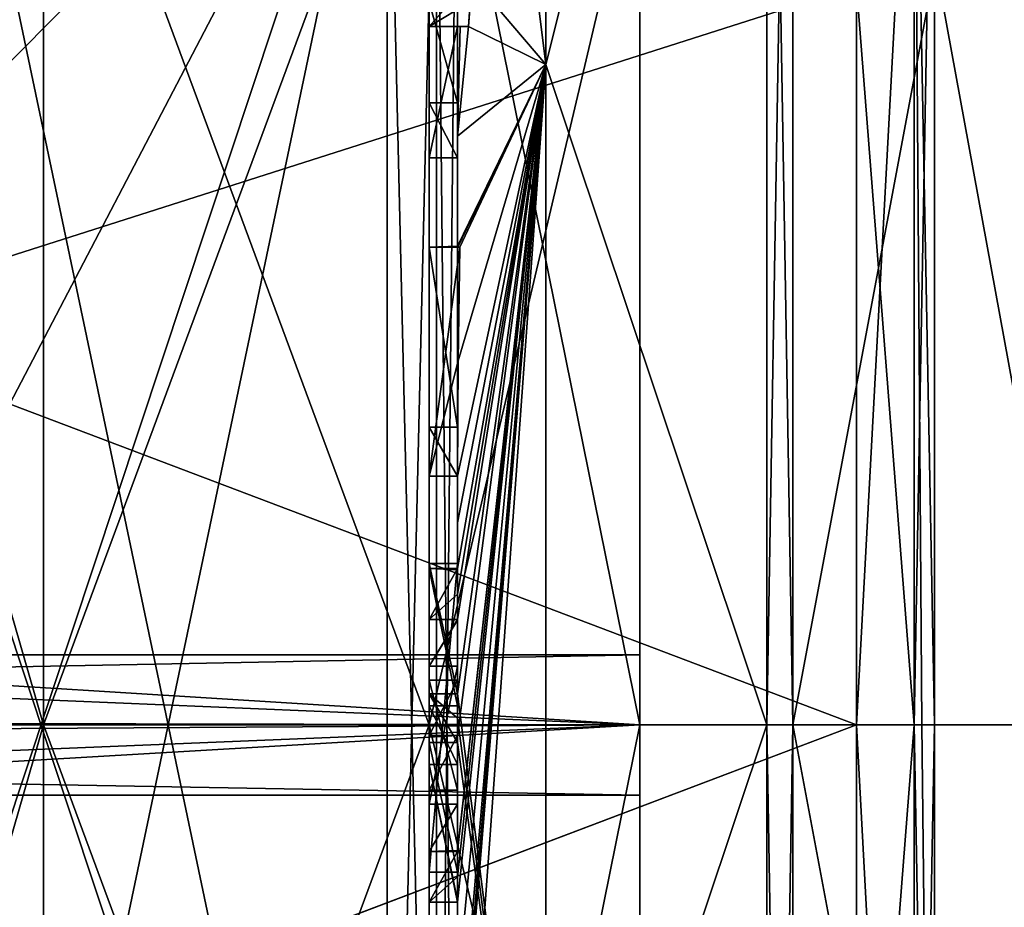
# Model space of a CAD drawing. Extents: x -23 to 470, y -1800 to 0.
# Tile 113 of 181: x -7.52 to -0.5, y -29.3 to -22.97. Entities that reach past the tile are written whole.
import ezdxf

# ---------------------------------------------------------------- set-up
doc = ezdxf.new("R2010")
doc.units = 0
doc.header["$LTSCALE"] = 41.718519
for name, color, linetype in [('1524', 7, 'CONTINUOUS'), ('1529', 7, 'CONTINUOUS'), ('1530', 7, 'CONTINUOUS'), ('1603', 7, 'CONTINUOUS'), ('1604', 7, 'CONTINUOUS'), ('1628', 7, 'CONTINUOUS'), ('1629', 7, 'CONTINUOUS'), ('1630', 7, 'CONTINUOUS'), ('1631', 7, 'CONTINUOUS'), ('381', 7, 'CONTINUOUS'), ('384', 7, 'CONTINUOUS'), ('387', 7, 'CONTINUOUS'), ('392', 7, 'CONTINUOUS'), ('393', 7, 'CONTINUOUS'), ('394', 7, 'CONTINUOUS'), ('395', 7, 'CONTINUOUS'), ('396', 7, 'CONTINUOUS'), ('397', 7, 'CONTINUOUS'), ('400', 7, 'CONTINUOUS'), ('401', 7, 'CONTINUOUS'), ('404', 7, 'CONTINUOUS'), ('405', 7, 'CONTINUOUS'), ('438', 7, 'CONTINUOUS'), ('441', 7, 'CONTINUOUS'), ('442', 7, 'CONTINUOUS'), ('443', 7, 'CONTINUOUS'), ('444', 7, 'CONTINUOUS'), ('445', 7, 'CONTINUOUS'), ('448', 7, 'CONTINUOUS'), ('449', 7, 'CONTINUOUS'), ('450', 7, 'CONTINUOUS'), ('451', 7, 'CONTINUOUS'), ('452', 7, 'CONTINUOUS'), ('453', 7, 'CONTINUOUS'), ('454', 7, 'CONTINUOUS'), ('455', 7, 'CONTINUOUS'), ('456', 7, 'CONTINUOUS'), ('465', 7, 'CONTINUOUS'), ('468', 7, 'CONTINUOUS'), ('471', 7, 'CONTINUOUS'), ('472', 7, 'CONTINUOUS'), ('498', 7, 'CONTINUOUS'), ('499', 7, 'CONTINUOUS'), ('500', 7, 'CONTINUOUS'), ('501', 7, 'CONTINUOUS'), ('502', 7, 'CONTINUOUS'), ('503', 7, 'CONTINUOUS'), ('504', 7, 'CONTINUOUS'), ('505', 7, 'CONTINUOUS'), ('506', 7, 'CONTINUOUS'), ('507', 7, 'CONTINUOUS'), ('508', 7, 'CONTINUOUS'), ('509', 7, 'CONTINUOUS'), ('510', 7, 'CONTINUOUS'), ('511', 7, 'CONTINUOUS'), ('512', 7, 'CONTINUOUS'), ('513', 7, 'CONTINUOUS'), ('514', 7, 'CONTINUOUS'), ('569', 7, 'CONTINUOUS')]:
    doc.layers.add(name, color=color, linetype=linetype)

msp = doc.modelspace()

# ---------------------------------------------------------------- linework, layer by layer
at = {"layer": '1524', "color": 7, "linetype": 'CONTINUOUS'}
for points in [[(-3.1, -21.6357, 6.3634), (-3.1, -28, 9), (-3.1, -21.6357, -6.3634), (-3.1, -21.6357, 6.3634)], [(-3.1, -21.6357, -6.3634), (-3.1, -28, 9), (-3.1, -27.5), (-3.1, -21.6357, -6.3634)], [(-3.1, -28, -9), (-3.1, -21.6357, -6.3634), (-3.1, -28, -0.5), (-3.1, -28, -9)], [(-3.1, -28, -0.5), (-3.1, -21.6357, -6.3634), (-3.1, -27.5), (-3.1, -28, -0.5)], [(-3.1, -27.5), (-3.1, -28, 9), (-3.1, -28, 0.5), (-3.1, -27.5)], [(-3.1, -28, 9), (-3.1, -34.3643, 6.3634), (-3.1, -28, 0.5), (-3.1, -28, 9)], [(-3.1, -34.3643, -6.3634), (-3.1, -28, -9), (-3.1, -34.3643, 6.3634), (-3.1, -34.3643, -6.3634)], [(-3.1, -34.3643, 6.3634), (-3.1, -28, -9), (-3.1, -28.5), (-3.1, -34.3643, 6.3634)], [(-3.1, -28.5), (-3.1, -28, -9), (-3.1, -28, -0.5), (-3.1, -28.5)], [(-3.1, -34.3643, 6.3634), (-3.1, -28.5), (-3.1, -28, 0.5), (-3.1, -34.3643, 6.3634)]]:
    msp.add_3dface(points, dxfattribs=at)
at = {"layer": '1529', "color": 7, "linetype": 'CONTINUOUS'}
for points in [[(-4.6, -28, 10.5), (-7.35, -28, 10.5), (-7.35, -35.4246, 7.4246), (-4.6, -28, 10.5)], [(-4.6, -35.4246, 7.4246), (-4.6, -28, 10.5), (-7.35, -35.4246, 7.4246), (-4.6, -35.4246, 7.4246)], [(-4.6, -28, -10.5), (-4.6, -35.4246, -7.4246), (-7.35, -28, -10.5), (-4.6, -28, -10.5)], [(-7.35, -28, -10.5), (-4.6, -35.4246, -7.4246), (-7.35, -35.4246, -7.4246), (-7.35, -28, -10.5)]]:
    msp.add_3dface(points, dxfattribs=at)
at = {"layer": '1530', "color": 7, "linetype": 'CONTINUOUS'}
for points in [[(-7.35, -28, 10.5), (-4.6, -28, 10.5), (-4.6, -20.5754, 7.4246), (-7.35, -28, 10.5)], [(-7.35, -28, 10.5), (-4.6, -20.5754, 7.4246), (-7.35, -20.5754, 7.4246), (-7.35, -28, 10.5)], [(-4.6, -28, -10.5), (-7.35, -28, -10.5), (-7.35, -20.5754, -7.4246), (-4.6, -28, -10.5)], [(-4.6, -28, -10.5), (-7.35, -20.5754, -7.4246), (-4.6, -20.5754, -7.4246), (-4.6, -28, -10.5)]]:
    msp.add_3dface(points, dxfattribs=at)
at = {"layer": '1603', "color": 7, "linetype": 'CONTINUOUS'}
for points in [[(-3.1, -34.3643, 6.3634), (-3.1, -28, 9), (-4.6, -35.4246, 7.4246), (-3.1, -34.3643, 6.3634)], [(-3.1, -28, 9), (-4.6, -28, 10.5), (-4.6, -35.4246, 7.4246), (-3.1, -28, 9)], [(-3.1, -28, -9), (-3.1, -34.3643, -6.3634), (-4.6, -28, -10.5), (-3.1, -28, -9)], [(-3.1, -34.3643, -6.3634), (-4.6, -35.4246, -7.4246), (-4.6, -28, -10.5), (-3.1, -34.3643, -6.3634)]]:
    msp.add_3dface(points, dxfattribs=at)
at = {"layer": '1604', "color": 7, "linetype": 'CONTINUOUS'}
for points in [[(-4.6, -28, 10.5), (-3.1, -21.6357, 6.3634), (-4.6, -20.5754, 7.4246), (-4.6, -28, 10.5)], [(-3.1, -21.6357, -6.3634), (-3.1, -28, -9), (-4.6, -20.5754, -7.4246), (-3.1, -21.6357, -6.3634)], [(-3.1, -28, -9), (-4.6, -28, -10.5), (-4.6, -20.5754, -7.4246), (-3.1, -28, -9)], [(-3.1, -28, 9), (-3.1, -21.6357, 6.3634), (-4.6, -28, 10.5), (-3.1, -28, 9)]]:
    msp.add_3dface(points, dxfattribs=at)
at = {"layer": '1628', "color": 7, "linetype": 'CONTINUOUS'}
for points in [[(-7.35, -20.5754, 7.4246), (-8.417, -18.3435, 7.0159), (-8.417, -24.3115, 11.3519), (-7.35, -20.5754, 7.4246)], [(-7.35, -28, 10.5), (-7.35, -20.5754, 7.4246), (-8.417, -24.3115, 11.3519), (-7.35, -28, 10.5)], [(-7.35, -28, 10.5), (-8.417, -24.3115, 11.3519), (-8.417, -31.6885, 11.3519), (-7.35, -28, 10.5)], [(-7.35, -35.4246, 7.4246), (-7.35, -28, 10.5), (-8.417, -31.6885, 11.3519), (-7.35, -35.4246, 7.4246)]]:
    msp.add_3dface(points, dxfattribs=at)
at = {"layer": '1629', "color": 7, "linetype": 'CONTINUOUS'}
for points in [[(-7.35, -20.5754, -7.4246), (-8.417, -24.3115, -11.3519), (-8.417, -18.3435, -7.0159), (-7.35, -20.5754, -7.4246)], [(-7.35, -20.5754, -7.4246), (-7.35, -28, -10.5), (-8.417, -24.3115, -11.3519), (-7.35, -20.5754, -7.4246)], [(-7.35, -28, -10.5), (-8.417, -31.6885, -11.3519), (-8.417, -24.3115, -11.3519), (-7.35, -28, -10.5)], [(-7.35, -28, -10.5), (-7.35, -35.4246, -7.4246), (-8.417, -31.6885, -11.3519), (-7.35, -28, -10.5)]]:
    msp.add_3dface(points, dxfattribs=at)
at = {"layer": '1630', "color": 7, "linetype": 'CONTINUOUS'}
for points in [[(-11.1145, -27.5), (-3.1, -28, 0.5), (-11.4816, -27.9815, 0.4995), (-11.1145, -27.5)], [(-3.1, -27.5), (-3.1, -28, 0.5), (-11.1145, -27.5), (-3.1, -27.5)], [(-3.1, -28, 0.5), (-11.6397, -28.3487, 0.3583), (-11.4816, -27.9815, 0.4995), (-3.1, -28, 0.5)], [(-3.1, -28, 0.5), (-3.1, -28.5), (-11.6397, -28.3487, 0.3583), (-3.1, -28, 0.5)], [(-3.1, -28.5), (-11.6752, -28.5), (-11.6397, -28.3487, 0.3583), (-3.1, -28.5)]]:
    msp.add_3dface(points, dxfattribs=at)
at = {"layer": '1631', "color": 7, "linetype": 'CONTINUOUS'}
for points in [[(-3.1, -28, -0.5), (-3.1, -27.5), (-11.2536, -27.6573, -0.3641), (-3.1, -28, -0.5)], [(-3.1, -27.5), (-11.1145, -27.5), (-11.2536, -27.6573, -0.3641), (-3.1, -27.5)], [(-3.1, -28, -0.5), (-11.2536, -27.6573, -0.3641), (-11.5182, -28.048, -0.4977), (-3.1, -28, -0.5)], [(-3.1, -28.5), (-3.1, -28, -0.5), (-11.6752, -28.5), (-3.1, -28.5)], [(-3.1, -28, -0.5), (-11.5182, -28.048, -0.4977), (-11.6752, -28.5), (-3.1, -28, -0.5)]]:
    msp.add_3dface(points, dxfattribs=at)
at = {"layer": '381', "linetype": 'CONTINUOUS'}
for points in [[(-8.0232, -20.5597, -15.95), (-4.9, -35.4403, -15.95), (-8.5978, -24.2917, -15.95), (-8.0232, -20.5597, -15.95)], [(-4.9, -20.5597, -15.95), (-4.9, -35.4403, -15.95), (-8.0232, -20.5597, -15.95), (-4.9, -20.5597, -15.95)], [(-8.5978, -24.2917, -15.95), (-4.9, -35.4403, -15.95), (-8.7857, -28, -15.95), (-8.5978, -24.2917, -15.95)], [(-8.7857, -28, -15.95), (-4.9, -35.4403, -15.95), (-8.5976, -31.7097, -15.95), (-8.7857, -28, -15.95)]]:
    msp.add_3dface(points, dxfattribs=at)
at = {"layer": '384', "linetype": 'CONTINUOUS'}
for points in [[(-8.5978, -31.7083, 15.95), (-4.9, -20.5597, 15.95), (-8.7857, -28, 15.95), (-8.5978, -31.7083, 15.95)], [(-8.7857, -28, 15.95), (-4.9, -20.5597, 15.95), (-8.5976, -24.2903, 15.95), (-8.7857, -28, 15.95)], [(-8.0232, -35.4403, 15.95), (-4.9, -20.5597, 15.95), (-8.5978, -31.7083, 15.95), (-8.0232, -35.4403, 15.95)], [(-8.5976, -24.2903, 15.95), (-4.9, -20.5597, 15.95), (-8.0232, -20.5597, 15.95), (-8.5976, -24.2903, 15.95)], [(-4.9, -35.4403, 15.95), (-4.9, -20.5597, 15.95), (-8.0232, -35.4403, 15.95), (-4.9, -35.4403, 15.95)]]:
    msp.add_3dface(points, dxfattribs=at)
at = {"layer": '387', "linetype": 'CONTINUOUS'}
for points in [[(-4.4, -18.2415, -16.8826), (-4.4, -27.7791, -19.4994), (-4.4, -20.4497, -16.45), (-4.4, -18.2415, -16.8826)], [(-4.4, -35.5503, 16.45), (-4.4, -21.7364, 16.5), (-4.4, -20.4497, 16.45), (-4.4, -35.5503, 16.45)], [(-4.4, -26.85, -16.5), (-4.4, -29.0506, -16.5), (-4.4, -20.4497, -16.45), (-4.4, -26.85, -16.5)], [(-4.4, -20.4497, -16.45), (-4.4, -29.0506, -16.5), (-4.4, -35.5503, -16.45), (-4.4, -20.4497, -16.45)], [(-4.4, -26.85, -16.7828), (-4.4, -26.85, -16.5), (-4.4, -20.4497, -16.45), (-4.4, -26.85, -16.7828)], [(-4.4, -27.7791, -19.4994), (-4.4, -26.85, -16.7828), (-4.4, -20.4497, -16.45), (-4.4, -27.7791, -19.4994)], [(-4.4, -22.1297, 16.5), (-4.4, -21.7364, 16.5), (-4.4, -35.5503, 16.45), (-4.4, -22.1297, 16.5)], [(-4.4, -22.8483, 17.8501), (-4.4, -22.1297, 16.5), (-4.4, -23.5648, 16.5), (-4.4, -22.8483, 17.8501)], [(-4.4, -23.5648, 16.5), (-4.4, -22.1297, 16.5), (-4.4, -35.5503, 16.45), (-4.4, -23.5648, 16.5)], [(-4.4, -23.0206, 18.2158), (-4.4, -23.9582, 16.5), (-4.4, -23.0206, 18.8535), (-4.4, -23.0206, 18.2158)], [(-4.4, -23.0206, 18.8535), (-4.4, -23.9582, 16.5), (-4.4, -23.8037, 19.0431), (-4.4, -23.0206, 18.8535)], [(-4.4, -23.9582, 16.5), (-4.4, -23.5648, 16.5), (-4.4, -35.5503, 16.45), (-4.4, -23.9582, 16.5)], [(-4.4, -23.8037, 19.0431), (-4.4, -23.9582, 16.5), (-4.4, -24.5874, 19.1964), (-4.4, -23.8037, 19.0431)], [(-4.4, -24.5874, 19.1964), (-4.4, -23.9582, 16.5), (-4.4, -25.8781, 16.5), (-4.4, -24.5874, 19.1964)], [(-4.4, -25.8781, 16.5), (-4.4, -23.9582, 16.5), (-4.4, -35.5503, 16.45), (-4.4, -25.8781, 16.5)], [(-4.4, -25.8781, 19.196), (-4.4, -24.5874, 19.1964), (-4.4, -25.8781, 16.5), (-4.4, -25.8781, 19.196)], [(-4.4, -26.2268, 16.5), (-4.4, -25.8781, 16.5), (-4.4, -35.5503, 16.45), (-4.4, -26.2268, 16.5)], [(-4.4, -26.2268, 19.4192), (-4.4, -26.2268, 16.5), (-4.4, -27.8639, 16.5), (-4.4, -26.2268, 19.4192)], [(-4.4, -27.8639, 16.5), (-4.4, -26.2268, 16.5), (-4.4, -35.5503, 16.45), (-4.4, -27.8639, 16.5)], [(-4.4, -26.5602, 19.4468), (-4.4, -26.2268, 19.4192), (-4.4, -27.8639, 16.5), (-4.4, -26.5602, 19.4468)], [(-4.4, -26.894, 19.4686), (-4.4, -26.5602, 19.4468), (-4.4, -27.8639, 16.5), (-4.4, -26.894, 19.4686)], [(-4.4, -27.7791, -16.7828), (-4.4, -26.85, -16.7828), (-4.4, -27.7791, -19.4994), (-4.4, -27.7791, -16.7828)], [(-4.4, -27.254, 19.4857), (-4.4, -27.5811, 18.4497), (-4.4, -28.0747, 19.4999), (-4.4, -27.254, 19.4857)], [(-4.4, -27.5811, 18.4497), (-4.4, -28.5656, 18.4497), (-4.4, -28.0747, 19.4999), (-4.4, -27.5811, 18.4497)], [(-4.4, -28.4656, 18.1456), (-4.4, -27.6811, 18.1456), (-4.4, -28.0744, 16.904), (-4.4, -28.4656, 18.1456)], [(-4.4, -28.2828, 16.5), (-4.4, -27.8639, 16.5), (-4.4, -35.5503, 16.45), (-4.4, -28.2828, 16.5)], [(-4.4, -28.5656, 18.4497), (-4.4, -28.8949, 19.4795), (-4.4, -28.0747, 19.4999), (-4.4, -28.5656, 18.4497)], [(-4.4, -28.1257, -19.4998), (-4.4, -35.6608, -17.9321), (-4.4, -28.1257, -16.7828), (-4.4, -28.1257, -19.4998)], [(-4.4, -28.1257, -16.7828), (-4.4, -35.6608, -17.9321), (-4.4, -29.0506, -16.7828), (-4.4, -28.1257, -16.7828)], [(-4.4, -29.2498, 19.4599), (-4.4, -28.2828, 16.5), (-4.4, -29.5882, 16.5), (-4.4, -29.2498, 19.4599)], [(-4.4, -29.5882, 16.5), (-4.4, -28.2828, 16.5), (-4.4, -35.5503, 16.45), (-4.4, -29.5882, 16.5)], [(-4.4, -29.0506, -16.7828), (-4.4, -35.6608, -17.9321), (-4.4, -29.0506, -16.5), (-4.4, -29.0506, -16.7828)], [(-4.4, -29.0506, -16.5), (-4.4, -35.6608, -17.9321), (-4.4, -35.5503, -16.45), (-4.4, -29.0506, -16.5)], [(-4.4, -29.8827, 19.4089), (-4.4, -29.2498, 19.4599), (-4.4, -29.5882, 16.7828), (-4.4, -29.8827, 19.4089)], [(-4.4, -29.5882, 16.7828), (-4.4, -29.2498, 19.4599), (-4.4, -29.5882, 16.5), (-4.4, -29.5882, 16.7828)]]:
    msp.add_3dface(points, dxfattribs=at)
at = {"layer": '392', "linetype": 'CONTINUOUS'}
for points in [[(-3.7698, -23.2916, -20.6289), (-4.4, -18.2415, -16.8826), (-3.7698, -14.8073, -16.5431), (-3.7698, -23.2916, -20.6289)], [(-3.7698, -23.2916, -20.6289), (-3.7698, -14.8073, -16.5431), (-2.1949, -17.0087, -19.0374), (-3.7698, -23.2916, -20.6289)], [(-2.1949, -28, -21.9825), (-3.7698, -23.2916, -20.6289), (-2.1949, -17.0087, -19.0374), (-2.1949, -28, -21.9825)], [(-4.4, -27.7791, -19.4994), (-4.4, -18.2415, -16.8826), (-3.7698, -23.2916, -20.6289), (-4.4, -27.7791, -19.4994)], [(-3.7698, -32.7084, -20.6289), (-4.4, -27.7791, -19.4994), (-3.7698, -23.2916, -20.6289), (-3.7698, -32.7084, -20.6289)], [(-3.7698, -32.7084, -20.6289), (-3.7698, -23.2916, -20.6289), (-2.1949, -28, -21.9825), (-3.7698, -32.7084, -20.6289)], [(-4.4, -27.9524, -19.5), (-4.4, -27.7791, -19.4994), (-3.7698, -32.7084, -20.6289), (-4.4, -27.9524, -19.5)], [(-4.4, -28.1257, -19.4998), (-4.4, -27.9524, -19.5), (-3.7698, -32.7084, -20.6289), (-4.4, -28.1257, -19.4998)], [(-2.1949, -38.9913, -19.0374), (-3.7698, -32.7084, -20.6289), (-2.1949, -28, -21.9825), (-2.1949, -38.9913, -19.0374)], [(-4.4, -35.6608, -17.9321), (-4.4, -28.1257, -19.4998), (-3.7698, -32.7084, -20.6289), (-4.4, -35.6608, -17.9321)]]:
    msp.add_3dface(points, dxfattribs=at)
at = {"layer": '393', "linetype": 'CONTINUOUS'}
for points in [[(-3.7698, -23.2916, 20.6289), (-3.7698, -14.8073, 16.5431), (-4.2958, -22.674, 19.5), (-3.7698, -23.2916, 20.6289)], [(-3.7698, -14.8073, 16.5431), (-3.7698, -23.2916, 20.6289), (-2.1949, -17.0087, 19.0374), (-3.7698, -14.8073, 16.5431)], [(-2.1949, -17.0087, 19.0374), (-3.7698, -23.2916, 20.6289), (-2.1949, -28, 21.9825), (-2.1949, -17.0087, 19.0374)], [(-4.3204, -23.0206, 19.5), (-3.7698, -23.2916, 20.6289), (-4.2958, -22.674, 19.5), (-4.3204, -23.0206, 19.5)], [(-4.3087, -22.8463, 19.5), (-4.3204, -23.0206, 19.5), (-4.2958, -22.674, 19.5), (-4.3087, -22.8463, 19.5)], [(-4.4, -23.0206, 18.8535), (-4.4, -23.8037, 19.0431), (-4.38, -23.0206, 19.18), (-4.4, -23.0206, 18.8535)], [(-4.4, -23.8037, 19.0431), (-3.7698, -23.2916, 20.6289), (-4.3204, -23.0206, 19.5), (-4.4, -23.8037, 19.0431)], [(-4.38, -23.0206, 19.18), (-4.4, -23.8037, 19.0431), (-4.3204, -23.0206, 19.5), (-4.38, -23.0206, 19.18)], [(-4.4, -28.0747, 19.4999), (-4.4, -28.8949, 19.4795), (-3.7698, -23.2916, 20.6289), (-4.4, -28.0747, 19.4999)], [(-3.7698, -23.2916, 20.6289), (-4.4, -28.8949, 19.4795), (-4.4, -28.8982, 19.4897), (-3.7698, -23.2916, 20.6289)], [(-4.4, -28.0747, 19.4999), (-3.7698, -23.2916, 20.6289), (-4.4, -27.2495, 19.5), (-4.4, -28.0747, 19.4999)], [(-4.4, -23.8037, 19.0431), (-4.4, -24.5874, 19.1964), (-3.7698, -23.2916, 20.6289), (-4.4, -23.8037, 19.0431)], [(-3.7698, -23.2916, 20.6289), (-4.4, -24.5874, 19.1964), (-4.3957, -24.5939, 19.3494), (-3.7698, -23.2916, 20.6289)], [(-3.7698, -23.2916, 20.6289), (-4.4, -26.5602, 19.4468), (-4.3998, -26.8838, 19.5), (-3.7698, -23.2916, 20.6289)], [(-4.4, -26.5602, 19.4468), (-3.7698, -23.2916, 20.6289), (-4.3987, -26.2268, 19.5), (-4.4, -26.5602, 19.4468)], [(-3.7698, -23.2916, 20.6289), (-4.4, -29.8827, 19.4089), (-4.3948, -30.5131, 19.5), (-3.7698, -23.2916, 20.6289)], [(-4.4, -29.8827, 19.4089), (-3.7698, -23.2916, 20.6289), (-4.3997, -29.2629, 19.5), (-4.4, -29.8827, 19.4089)], [(-3.7698, -23.2916, 20.6289), (-4.4, -32.0042, 19.0844), (-3.7698, -32.7084, 20.6289), (-3.7698, -23.2916, 20.6289)], [(-4.4, -32.0042, 19.0844), (-3.7698, -23.2916, 20.6289), (-4.3913, -30.8597, 19.5), (-4.4, -32.0042, 19.0844)], [(-4.3999, -28.9015, 19.5), (-3.7698, -23.2916, 20.6289), (-4.4, -28.8982, 19.4897), (-4.3999, -28.9015, 19.5)], [(-4.4, -27.2495, 19.5), (-3.7698, -23.2916, 20.6289), (-4.3999, -27.0666, 19.5), (-4.4, -27.2495, 19.5)], [(-4.3998, -29.0822, 19.5), (-3.7698, -23.2916, 20.6289), (-4.3999, -28.9015, 19.5), (-4.3998, -29.0822, 19.5)], [(-4.3999, -27.0666, 19.5), (-3.7698, -23.2916, 20.6289), (-4.3998, -26.8838, 19.5), (-4.3999, -27.0666, 19.5)], [(-4.3997, -29.2629, 19.5), (-3.7698, -23.2916, 20.6289), (-4.3998, -29.0822, 19.5), (-4.3997, -29.2629, 19.5)], [(-4.3987, -26.2268, 19.5), (-3.7698, -23.2916, 20.6289), (-4.3941, -25.4044, 19.5), (-4.3987, -26.2268, 19.5)], [(-4.3825, -24.5939, 19.5), (-3.7698, -23.2916, 20.6289), (-4.3957, -24.5939, 19.3494), (-4.3825, -24.5939, 19.5)], [(-4.3932, -30.6867, 19.5), (-3.7698, -23.2916, 20.6289), (-4.3948, -30.5131, 19.5), (-4.3932, -30.6867, 19.5)], [(-4.3941, -25.4044, 19.5), (-3.7698, -23.2916, 20.6289), (-4.3825, -24.5939, 19.5), (-4.3941, -25.4044, 19.5)], [(-4.3913, -30.8597, 19.5), (-3.7698, -23.2916, 20.6289), (-4.3932, -30.6867, 19.5), (-4.3913, -30.8597, 19.5)], [(-3.7698, -23.2916, 20.6289), (-3.7698, -32.7084, 20.6289), (-2.1949, -28, 21.9825), (-3.7698, -23.2916, 20.6289)], [(-4.4, -26.2268, 19.4192), (-4.4, -26.5602, 19.4468), (-4.3997, -26.2268, 19.4596), (-4.4, -26.2268, 19.4192)], [(-4.3997, -26.2268, 19.4596), (-4.4, -26.5602, 19.4468), (-4.3987, -26.2268, 19.5), (-4.3997, -26.2268, 19.4596)], [(-4.4, -26.5602, 19.4468), (-4.4, -26.894, 19.4686), (-4.3999, -26.8889, 19.4843), (-4.4, -26.5602, 19.4468)], [(-4.3998, -26.8838, 19.5), (-4.4, -26.5602, 19.4468), (-4.3999, -26.8889, 19.4843), (-4.3998, -26.8838, 19.5)], [(-4.4, -27.254, 19.4857), (-4.4, -28.0747, 19.4999), (-4.4, -27.2495, 19.5), (-4.4, -27.254, 19.4857)], [(-2.1949, -28, 21.9825), (-3.7698, -32.7084, 20.6289), (-2.1949, -38.9913, 19.0374), (-2.1949, -28, 21.9825)], [(-4.4, -29.2498, 19.4599), (-4.4, -29.8827, 19.4089), (-4.3999, -29.2564, 19.48), (-4.4, -29.2498, 19.4599)], [(-4.3999, -29.2564, 19.48), (-4.4, -29.8827, 19.4089), (-4.3997, -29.2629, 19.5), (-4.3999, -29.2564, 19.48)]]:
    msp.add_3dface(points, dxfattribs=at)
at = {"layer": '394', "linetype": 'CONTINUOUS'}
for points in [[(-2.0094, -28, 21.9698), (0, -17.2786, 18.5712), (-2.0094, -17.0151, 19.0264), (-2.0094, -28, 21.9698)], [(0, -28, 21.4438), (0, -17.2786, 18.5712), (-2.0094, -28, 21.9698), (0, -28, 21.4438)], [(0, -38.7214, 18.5712), (0, -28, 21.4438), (-2.0094, -38.9849, 19.0264), (0, -38.7214, 18.5712)], [(-2.0094, -38.9849, 19.0264), (0, -28, 21.4438), (-2.0094, -28, 21.9698), (-2.0094, -38.9849, 19.0264)]]:
    msp.add_3dface(points, dxfattribs=at)
at = {"layer": '395', "linetype": 'CONTINUOUS'}
for points in [[(0, -17.2786, -18.5712), (0, -28, -21.4438), (-2.0094, -17.0151, -19.0264), (0, -17.2786, -18.5712)], [(-2.0094, -17.0151, -19.0264), (0, -28, -21.4438), (-2.0094, -28, -21.9698), (-2.0094, -17.0151, -19.0264)], [(0, -28, -21.4438), (0, -38.7214, -18.5712), (-2.0094, -28, -21.9698), (0, -28, -21.4438)], [(-2.0094, -28, -21.9698), (0, -38.7214, -18.5712), (-2.0094, -38.9849, -19.0264), (-2.0094, -28, -21.9698)]]:
    msp.add_3dface(points, dxfattribs=at)
at = {"layer": '396', "linetype": 'CONTINUOUS'}
for points in [[(-1.5562, -22.7321, -5.2679), (-1.5562, -28, -7.45), (-1.1443, -20.3599, -7.6401), (-1.5562, -22.7321, -5.2679)], [(-1.5562, -28, -7.45), (-1.1443, -28, -10.8047), (-1.1443, -20.3599, -7.6401), (-1.5562, -28, -7.45)], [(-1.1443, -28, 10.8047), (-1.5562, -22.7321, 5.2679), (-1.1443, -20.3599, 7.6401), (-1.1443, -28, 10.8047)], [(-1.5562, -28, 7.45), (-1.5562, -22.7321, 5.2679), (-1.1443, -28, 10.8047), (-1.5562, -28, 7.45)]]:
    msp.add_3dface(points, dxfattribs=at)
at = {"layer": '397', "linetype": 'CONTINUOUS'}
for points in [[(-1.5562, -28, -7.45), (-1.5562, -33.2679, -5.2679), (-1.1443, -28, -10.8047), (-1.5562, -28, -7.45)], [(-1.1443, -28, -10.8047), (-1.5562, -33.2679, -5.2679), (-1.1443, -35.64, -7.6401), (-1.1443, -28, -10.8047)], [(-1.5562, -33.2679, 5.2679), (-1.5562, -28, 7.45), (-1.1443, -35.64, 7.6401), (-1.5562, -33.2679, 5.2679)], [(-1.5562, -28, 7.45), (-1.1443, -28, 10.8047), (-1.1443, -35.64, 7.6401), (-1.5562, -28, 7.45)]]:
    msp.add_3dface(points, dxfattribs=at)
at = {"layer": '400', "linetype": 'CONTINUOUS'}
for points in [[(-2.1949, -28, -21.9825), (-2.1949, -17.0087, -19.0374), (-2.0094, -28, -21.9698), (-2.1949, -28, -21.9825)], [(-2.1949, -17.0087, -19.0374), (-2.0094, -17.0151, -19.0264), (-2.0094, -28, -21.9698), (-2.1949, -17.0087, -19.0374)], [(-2.1949, -38.9913, -19.0374), (-2.1949, -28, -21.9825), (-2.0094, -38.9849, -19.0264), (-2.1949, -38.9913, -19.0374)], [(-2.1949, -28, -21.9825), (-2.0094, -28, -21.9698), (-2.0094, -38.9849, -19.0264), (-2.1949, -28, -21.9825)]]:
    msp.add_3dface(points, dxfattribs=at)
at = {"layer": '401', "linetype": 'CONTINUOUS'}
for points in [[(-2.1949, -17.0087, 19.0374), (-2.1949, -28, 21.9825), (-2.0094, -17.0151, 19.0264), (-2.1949, -17.0087, 19.0374)], [(-2.1949, -28, 21.9825), (-2.0094, -28, 21.9698), (-2.0094, -17.0151, 19.0264), (-2.1949, -28, 21.9825)], [(-2.1949, -28, 21.9825), (-2.1949, -38.9913, 19.0374), (-2.0094, -28, 21.9698), (-2.1949, -28, 21.9825)], [(-2.1949, -38.9913, 19.0374), (-2.0094, -38.9849, 19.0264), (-2.0094, -28, 21.9698), (-2.1949, -38.9913, 19.0374)]]:
    msp.add_3dface(points, dxfattribs=at)
at = {"layer": '404', "linetype": 'CONTINUOUS'}
for points in [[(-9.1, -22.7244, -5.2603), (-9.1, -25.1414, -6.8798), (-1.5562, -22.7321, -5.2679), (-9.1, -22.7244, -5.2603)], [(-9.1, -25.1414, -6.8798), (-1.5562, -28, -7.45), (-1.5562, -22.7321, -5.2679), (-9.1, -25.1414, -6.8798)], [(-9.1, -28.0008, -7.45), (-1.5562, -28, -7.45), (-9.1, -25.1414, -6.8798), (-9.1, -28.0008, -7.45)], [(-1.5562, -33.2679, -5.2679), (-1.5562, -28, -7.45), (-9.1, -30.8602, -6.8791), (-1.5562, -33.2679, -5.2679)], [(-9.1, -30.8602, -6.8791), (-1.5562, -28, -7.45), (-9.1, -28.0008, -7.45), (-9.1, -30.8602, -6.8791)]]:
    msp.add_3dface(points, dxfattribs=at)
at = {"layer": '405', "linetype": 'CONTINUOUS'}
for points in [[(-9.1, -25.1398, 6.8791), (-9.1, -22.7232, 5.2591), (-1.5562, -22.7321, 5.2679), (-9.1, -25.1398, 6.8791)], [(-1.5562, -28, 7.45), (-9.1, -25.1398, 6.8791), (-1.5562, -22.7321, 5.2679), (-1.5562, -28, 7.45)], [(-9.1, -27.9992, 7.45), (-9.1, -25.1398, 6.8791), (-1.5562, -28, 7.45), (-9.1, -27.9992, 7.45)], [(-9.1, -30.8586, 6.8798), (-9.1, -27.9992, 7.45), (-1.5562, -28, 7.45), (-9.1, -30.8586, 6.8798)], [(-1.5562, -33.2679, 5.2679), (-9.1, -30.8586, 6.8798), (-1.5562, -28, 7.45), (-1.5562, -33.2679, 5.2679)]]:
    msp.add_3dface(points, dxfattribs=at)
at = {"layer": '438', "linetype": 'CONTINUOUS'}
for points in [[(-4.6, -23.0206, 19.5), (-4.6, -22.674, 19.5), (-4.6, -23.0206, 18.2158), (-4.6, -23.0206, 19.5)], [(-4.6, -23.0206, 18.2158), (-4.6, -22.674, 19.5), (-4.6, -22.8483, 17.8501), (-4.6, -23.0206, 18.2158)], [(-4.6, -23.5648, 16.5), (-4.6, -23.0206, 18.2158), (-4.6, -22.8483, 17.8501), (-4.6, -23.5648, 16.5)], [(-4.6, -23.9582, 16.5), (-4.6, -23.0206, 18.2158), (-4.6, -23.5648, 16.5), (-4.6, -23.9582, 16.5)], [(-4.6, -24.5939, 19.5), (-4.6, -24.5939, 19.196), (-4.6, -25.8781, 19.196), (-4.6, -24.5939, 19.5)], [(-4.6, -26.2268, 19.5), (-4.6, -24.5939, 19.5), (-4.6, -25.8781, 19.196), (-4.6, -26.2268, 19.5)], [(-4.6, -26.2268, 16.5), (-4.6, -26.2268, 19.5), (-4.6, -25.8781, 19.196), (-4.6, -26.2268, 16.5)], [(-4.6, -25.8781, 16.5), (-4.6, -26.2268, 16.5), (-4.6, -25.8781, 19.196), (-4.6, -25.8781, 16.5)], [(-4.6, -26.8838, 19.5), (-4.6, -27.8639, 16.5), (-4.6, -27.2495, 19.5), (-4.6, -26.8838, 19.5)], [(-4.6, -27.2495, 19.5), (-4.6, -27.8639, 16.5), (-4.6, -27.5811, 18.4497), (-4.6, -27.2495, 19.5)], [(-4.6, -27.5811, 18.4497), (-4.6, -27.8639, 16.5), (-4.6, -27.6811, 18.1456), (-4.6, -27.5811, 18.4497)], [(-4.6, -28.5656, 18.4497), (-4.6, -27.5811, 18.4497), (-4.6, -28.4656, 18.1456), (-4.6, -28.5656, 18.4497)], [(-4.6, -28.4656, 18.1456), (-4.6, -27.5811, 18.4497), (-4.6, -27.6811, 18.1456), (-4.6, -28.4656, 18.1456)], [(-4.6, -27.6811, 18.1456), (-4.6, -27.8639, 16.5), (-4.6, -28.0744, 16.904), (-4.6, -27.6811, 18.1456)], [(-4.6, -27.8639, 16.5), (-4.6, -28.2828, 16.5), (-4.6, -28.0744, 16.904), (-4.6, -27.8639, 16.5)], [(-4.6, -28.2828, 16.5), (-4.6, -28.4656, 18.1456), (-4.6, -28.0744, 16.904), (-4.6, -28.2828, 16.5)], [(-4.6, -28.2828, 16.5), (-4.6, -29.2629, 19.5), (-4.6, -28.4656, 18.1456), (-4.6, -28.2828, 16.5)], [(-4.6, -29.2629, 19.5), (-4.6, -28.5656, 18.4497), (-4.6, -28.4656, 18.1456), (-4.6, -29.2629, 19.5)], [(-4.6, -28.9015, 19.5), (-4.6, -28.5656, 18.4497), (-4.6, -29.2629, 19.5), (-4.6, -28.9015, 19.5)]]:
    msp.add_3dface(points, dxfattribs=at)
at = {"layer": '441', "linetype": 'CONTINUOUS'}
for points in [[(-4.4, -27.8639, 16.5), (-4.4, -28.2828, 16.5), (-4.6, -27.8639, 16.5), (-4.4, -27.8639, 16.5)], [(-4.6, -27.8639, 16.5), (-4.4, -28.2828, 16.5), (-4.6, -28.2828, 16.5), (-4.6, -27.8639, 16.5)]]:
    msp.add_3dface(points, dxfattribs=at)
at = {"layer": '442', "linetype": 'CONTINUOUS'}
for points in [[(-4.4, -26.894, 19.4686), (-4.4, -27.8639, 16.5), (-4.6, -26.8838, 19.5), (-4.4, -26.894, 19.4686)], [(-4.3999, -26.8889, 19.4843), (-4.4, -26.894, 19.4686), (-4.6, -26.8838, 19.5), (-4.3999, -26.8889, 19.4843)], [(-4.4, -27.8639, 16.5), (-4.6, -27.8639, 16.5), (-4.6, -26.8838, 19.5), (-4.4, -27.8639, 16.5)], [(-4.3998, -26.8838, 19.5), (-4.3999, -26.8889, 19.4843), (-4.6, -26.8838, 19.5), (-4.3998, -26.8838, 19.5)]]:
    msp.add_3dface(points, dxfattribs=at)
at = {"layer": '443', "linetype": 'CONTINUOUS'}
for points in [[(-4.4, -27.6811, 18.1456), (-4.4, -28.4656, 18.1456), (-4.6, -27.6811, 18.1456), (-4.4, -27.6811, 18.1456)], [(-4.4, -28.4656, 18.1456), (-4.6, -28.4656, 18.1456), (-4.6, -27.6811, 18.1456), (-4.4, -28.4656, 18.1456)]]:
    msp.add_3dface(points, dxfattribs=at)
at = {"layer": '444', "linetype": 'CONTINUOUS'}
for points in [[(-4.4, -24.5874, 19.1964), (-4.4, -25.8781, 19.196), (-4.6, -24.5939, 19.196), (-4.4, -24.5874, 19.1964)], [(-4.6, -24.5939, 19.196), (-4.4, -25.8781, 19.196), (-4.6, -25.8781, 19.196), (-4.6, -24.5939, 19.196)]]:
    msp.add_3dface(points, dxfattribs=at)
at = {"layer": '445', "linetype": 'CONTINUOUS'}
for points in [[(-4.3957, -24.5939, 19.3494), (-4.4, -24.5874, 19.1964), (-4.6, -24.5939, 19.5), (-4.3957, -24.5939, 19.3494)], [(-4.4, -24.5874, 19.1964), (-4.6, -24.5939, 19.196), (-4.6, -24.5939, 19.5), (-4.4, -24.5874, 19.1964)], [(-4.3825, -24.5939, 19.5), (-4.3957, -24.5939, 19.3494), (-4.6, -24.5939, 19.5), (-4.3825, -24.5939, 19.5)]]:
    msp.add_3dface(points, dxfattribs=at)
at = {"layer": '448', "linetype": 'CONTINUOUS'}
for points in [[(-4.6, -27.7791, -16.7828), (-4.6, -29.0506, -16.5), (-4.6, -26.85, -16.7828), (-4.6, -27.7791, -16.7828)], [(-4.6, -26.85, -16.7828), (-4.6, -29.0506, -16.5), (-4.6, -26.85, -16.5), (-4.6, -26.85, -16.7828)], [(-4.6, -28.1257, -16.7828), (-4.6, -29.0506, -16.5), (-4.6, -27.7791, -16.7828), (-4.6, -28.1257, -16.7828)], [(-4.6, -28.1257, -19.5), (-4.6, -28.1257, -16.7828), (-4.6, -27.7791, -19.5), (-4.6, -28.1257, -19.5)], [(-4.6, -27.7791, -19.5), (-4.6, -28.1257, -16.7828), (-4.6, -27.7791, -16.7828), (-4.6, -27.7791, -19.5)], [(-4.6, -29.0506, -16.7828), (-4.6, -29.0506, -16.5), (-4.6, -28.1257, -16.7828), (-4.6, -29.0506, -16.7828)]]:
    msp.add_3dface(points, dxfattribs=at)
at = {"layer": '449', "linetype": 'CONTINUOUS'}
for points in [[(-4.4, -28.1257, -16.7828), (-4.4, -29.0506, -16.7828), (-4.6, -28.1257, -16.7828), (-4.4, -28.1257, -16.7828)], [(-4.4, -29.0506, -16.7828), (-4.6, -29.0506, -16.7828), (-4.6, -28.1257, -16.7828), (-4.4, -29.0506, -16.7828)]]:
    msp.add_3dface(points, dxfattribs=at)
at = {"layer": '450', "linetype": 'CONTINUOUS'}
for points in [[(-4.4, -28.1257, -19.4998), (-4.4, -28.1257, -16.7828), (-4.6, -28.1257, -19.5), (-4.4, -28.1257, -19.4998)], [(-4.4, -28.1257, -16.7828), (-4.6, -28.1257, -16.7828), (-4.6, -28.1257, -19.5), (-4.4, -28.1257, -16.7828)]]:
    msp.add_3dface(points, dxfattribs=at)
at = {"layer": '451', "linetype": 'CONTINUOUS'}
for points in [[(-4.4, -27.9524, -19.5), (-4.4, -28.1257, -19.4998), (-4.6, -27.7791, -19.5), (-4.4, -27.9524, -19.5)], [(-4.4, -28.1257, -19.4998), (-4.6, -28.1257, -19.5), (-4.6, -27.7791, -19.5), (-4.4, -28.1257, -19.4998)], [(-4.4, -27.7791, -19.4994), (-4.4, -27.9524, -19.5), (-4.6, -27.7791, -19.5), (-4.4, -27.7791, -19.4994)]]:
    msp.add_3dface(points, dxfattribs=at)
at = {"layer": '452', "linetype": 'CONTINUOUS'}
for points in [[(-4.4, -27.7791, -16.7828), (-4.4, -27.7791, -19.4994), (-4.6, -27.7791, -16.7828), (-4.4, -27.7791, -16.7828)], [(-4.4, -27.7791, -19.4994), (-4.6, -27.7791, -19.5), (-4.6, -27.7791, -16.7828), (-4.4, -27.7791, -19.4994)]]:
    msp.add_3dface(points, dxfattribs=at)
at = {"layer": '453', "linetype": 'CONTINUOUS'}
for points in [[(-4.4, -26.85, -16.7828), (-4.4, -27.7791, -16.7828), (-4.6, -26.85, -16.7828), (-4.4, -26.85, -16.7828)], [(-4.4, -27.7791, -16.7828), (-4.6, -27.7791, -16.7828), (-4.6, -26.85, -16.7828), (-4.4, -27.7791, -16.7828)]]:
    msp.add_3dface(points, dxfattribs=at)
at = {"layer": '454', "linetype": 'CONTINUOUS'}
for points in [[(-4.4, -26.85, -16.5), (-4.4, -26.85, -16.7828), (-4.6, -26.85, -16.5), (-4.4, -26.85, -16.5)], [(-4.4, -26.85, -16.7828), (-4.6, -26.85, -16.7828), (-4.6, -26.85, -16.5), (-4.4, -26.85, -16.7828)]]:
    msp.add_3dface(points, dxfattribs=at)
at = {"layer": '455', "linetype": 'CONTINUOUS'}
for points in [[(-4.4, -29.0506, -16.5), (-4.4, -26.85, -16.5), (-4.6, -29.0506, -16.5), (-4.4, -29.0506, -16.5)], [(-4.6, -29.0506, -16.5), (-4.4, -26.85, -16.5), (-4.6, -26.85, -16.5), (-4.6, -29.0506, -16.5)]]:
    msp.add_3dface(points, dxfattribs=at)
at = {"layer": '456', "linetype": 'CONTINUOUS'}
for points in [[(-4.4, -29.0506, -16.7828), (-4.4, -29.0506, -16.5), (-4.6, -29.0506, -16.7828), (-4.4, -29.0506, -16.7828)], [(-4.4, -29.0506, -16.5), (-4.6, -29.0506, -16.5), (-4.6, -29.0506, -16.7828), (-4.4, -29.0506, -16.5)]]:
    msp.add_3dface(points, dxfattribs=at)
at = {"layer": '465', "linetype": 'CONTINUOUS'}
for points in [[(-4.4, -35.5503, 16.45), (-4.4, -20.4497, 16.45), (-4.549, -20.5279, 16.094), (-4.4, -35.5503, 16.45)], [(-4.549, -20.5279, 16.094), (-4.9, -20.5597, 15.95), (-4.549, -35.4721, 16.094), (-4.549, -20.5279, 16.094)], [(-4.4, -35.5503, 16.45), (-4.549, -20.5279, 16.094), (-4.549, -35.4721, 16.094), (-4.4, -35.5503, 16.45)], [(-4.9, -20.5597, 15.95), (-4.9, -35.4403, 15.95), (-4.549, -35.4721, 16.094), (-4.9, -20.5597, 15.95)]]:
    msp.add_3dface(points, dxfattribs=at)
at = {"layer": '468', "linetype": 'CONTINUOUS'}
for points in [[(-4.4, -20.4497, -16.45), (-4.4, -35.5503, -16.45), (-4.549, -35.4721, -16.094), (-4.4, -20.4497, -16.45)], [(-4.4, -20.4497, -16.45), (-4.549, -35.4721, -16.094), (-4.549, -20.5279, -16.094), (-4.4, -20.4497, -16.45)], [(-4.9, -35.4403, -15.95), (-4.9, -20.5597, -15.95), (-4.549, -20.5279, -16.094), (-4.9, -35.4403, -15.95)], [(-4.549, -35.4721, -16.094), (-4.9, -35.4403, -15.95), (-4.549, -20.5279, -16.094), (-4.549, -35.4721, -16.094)]]:
    msp.add_3dface(points, dxfattribs=at)
at = {"layer": '471', "linetype": 'CONTINUOUS'}
for points in [[(-1, -28, 11.3877), (-1.1443, -20.3599, 7.6401), (-1, -19.9472, 8.0517), (-1, -28, 11.3877)], [(-1.1443, -20.3599, -7.6401), (-1.1443, -28, -10.8047), (-1, -19.9478, -8.0522), (-1.1443, -20.3599, -7.6401)], [(-1, -19.9478, -8.0522), (-1.1443, -28, -10.8047), (-1, -27.9994, -11.3876), (-1, -19.9478, -8.0522)], [(-1.1443, -28, 10.8047), (-1.1443, -20.3599, 7.6401), (-1.0897, -28, 11.1005), (-1.1443, -28, 10.8047)], [(-1.1443, -20.3599, 7.6401), (-1, -28, 11.3877), (-1.0897, -28, 11.1005), (-1.1443, -20.3599, 7.6401)], [(-1.1443, -28, -10.8047), (-1.1443, -35.64, -7.6401), (-1, -27.9994, -11.3876), (-1.1443, -28, -10.8047)], [(-1, -27.9994, -11.3876), (-1.1443, -35.64, -7.6401), (-1, -36.0517, -8.0528), (-1, -27.9994, -11.3876)]]:
    msp.add_3dface(points, dxfattribs=at)
at = {"layer": '472', "linetype": 'CONTINUOUS'}
for points in [[(-1.1443, -35.64, 7.6401), (-1.1443, -28, 10.8047), (-1, -36.0523, 8.0523), (-1.1443, -35.64, 7.6401)], [(-1, -36.0523, 8.0523), (-1.1443, -28, 10.8047), (-1.0897, -28, 11.1005), (-1, -36.0523, 8.0523)], [(-1, -28, 11.3877), (-1, -36.0523, 8.0523), (-1.0897, -28, 11.1005), (-1, -28, 11.3877)]]:
    msp.add_3dface(points, dxfattribs=at)
at = {"layer": '498', "linetype": 'CONTINUOUS'}
for points in [[(-4.4, -28.2828, 16.5), (-4.4, -29.2498, 19.4599), (-4.6, -28.2828, 16.5), (-4.4, -28.2828, 16.5)], [(-4.4, -29.2498, 19.4599), (-4.3999, -29.2564, 19.48), (-4.6, -28.2828, 16.5), (-4.4, -29.2498, 19.4599)], [(-4.3999, -29.2564, 19.48), (-4.3997, -29.2629, 19.5), (-4.6, -28.2828, 16.5), (-4.3999, -29.2564, 19.48)], [(-4.3997, -29.2629, 19.5), (-4.6, -29.2629, 19.5), (-4.6, -28.2828, 16.5), (-4.3997, -29.2629, 19.5)]]:
    msp.add_3dface(points, dxfattribs=at)
at = {"layer": '499', "linetype": 'CONTINUOUS'}
for points in [[(-4.3998, -29.0822, 19.5), (-4.3999, -28.9015, 19.5), (-4.6, -29.2629, 19.5), (-4.3998, -29.0822, 19.5)], [(-4.3999, -28.9015, 19.5), (-4.6, -28.9015, 19.5), (-4.6, -29.2629, 19.5), (-4.3999, -28.9015, 19.5)], [(-4.3997, -29.2629, 19.5), (-4.3998, -29.0822, 19.5), (-4.6, -29.2629, 19.5), (-4.3997, -29.2629, 19.5)]]:
    msp.add_3dface(points, dxfattribs=at)
at = {"layer": '500', "linetype": 'CONTINUOUS'}
for points in [[(-4.4, -28.8949, 19.4795), (-4.4, -28.5656, 18.4497), (-4.6, -28.9015, 19.5), (-4.4, -28.8949, 19.4795)], [(-4.4, -28.5656, 18.4497), (-4.6, -28.5656, 18.4497), (-4.6, -28.9015, 19.5), (-4.4, -28.5656, 18.4497)], [(-4.4, -28.8982, 19.4897), (-4.4, -28.8949, 19.4795), (-4.6, -28.9015, 19.5), (-4.4, -28.8982, 19.4897)], [(-4.3999, -28.9015, 19.5), (-4.4, -28.8982, 19.4897), (-4.6, -28.9015, 19.5), (-4.3999, -28.9015, 19.5)]]:
    msp.add_3dface(points, dxfattribs=at)
at = {"layer": '501', "linetype": 'CONTINUOUS'}
for points in [[(-4.4, -28.5656, 18.4497), (-4.4, -27.5811, 18.4497), (-4.6, -28.5656, 18.4497), (-4.4, -28.5656, 18.4497)], [(-4.4, -27.5811, 18.4497), (-4.6, -27.5811, 18.4497), (-4.6, -28.5656, 18.4497), (-4.4, -27.5811, 18.4497)]]:
    msp.add_3dface(points, dxfattribs=at)
at = {"layer": '502', "linetype": 'CONTINUOUS'}
for points in [[(-4.4, -27.254, 19.4857), (-4.4, -27.2495, 19.5), (-4.6, -27.5811, 18.4497), (-4.4, -27.254, 19.4857)], [(-4.4, -27.2495, 19.5), (-4.6, -27.2495, 19.5), (-4.6, -27.5811, 18.4497), (-4.4, -27.2495, 19.5)], [(-4.4, -27.5811, 18.4497), (-4.4, -27.254, 19.4857), (-4.6, -27.5811, 18.4497), (-4.4, -27.5811, 18.4497)]]:
    msp.add_3dface(points, dxfattribs=at)
at = {"layer": '503', "linetype": 'CONTINUOUS'}
for points in [[(-4.3999, -27.0666, 19.5), (-4.3998, -26.8838, 19.5), (-4.6, -27.2495, 19.5), (-4.3999, -27.0666, 19.5)], [(-4.3998, -26.8838, 19.5), (-4.6, -26.8838, 19.5), (-4.6, -27.2495, 19.5), (-4.3998, -26.8838, 19.5)], [(-4.4, -27.2495, 19.5), (-4.3999, -27.0666, 19.5), (-4.6, -27.2495, 19.5), (-4.4, -27.2495, 19.5)]]:
    msp.add_3dface(points, dxfattribs=at)
at = {"layer": '504', "linetype": 'CONTINUOUS'}
for points in [[(-4.4, -28.4656, 18.1456), (-4.4, -28.0744, 16.904), (-4.6, -28.4656, 18.1456), (-4.4, -28.4656, 18.1456)], [(-4.6, -28.4656, 18.1456), (-4.4, -28.0744, 16.904), (-4.6, -28.0744, 16.904), (-4.6, -28.4656, 18.1456)]]:
    msp.add_3dface(points, dxfattribs=at)
at = {"layer": '505', "linetype": 'CONTINUOUS'}
for points in [[(-4.4, -28.0744, 16.904), (-4.4, -27.6811, 18.1456), (-4.6, -28.0744, 16.904), (-4.4, -28.0744, 16.904)], [(-4.4, -27.6811, 18.1456), (-4.6, -27.6811, 18.1456), (-4.6, -28.0744, 16.904), (-4.4, -27.6811, 18.1456)]]:
    msp.add_3dface(points, dxfattribs=at)
at = {"layer": '506', "linetype": 'CONTINUOUS'}
for points in [[(-4.4, -25.8781, 19.196), (-4.4, -25.8781, 16.5), (-4.6, -25.8781, 19.196), (-4.4, -25.8781, 19.196)], [(-4.4, -25.8781, 16.5), (-4.6, -25.8781, 16.5), (-4.6, -25.8781, 19.196), (-4.4, -25.8781, 16.5)]]:
    msp.add_3dface(points, dxfattribs=at)
at = {"layer": '507', "linetype": 'CONTINUOUS'}
for points in [[(-4.4, -25.8781, 16.5), (-4.4, -26.2268, 16.5), (-4.6, -25.8781, 16.5), (-4.4, -25.8781, 16.5)], [(-4.4, -26.2268, 16.5), (-4.6, -26.2268, 16.5), (-4.6, -25.8781, 16.5), (-4.4, -26.2268, 16.5)]]:
    msp.add_3dface(points, dxfattribs=at)
at = {"layer": '508', "linetype": 'CONTINUOUS'}
for points in [[(-4.4, -26.2268, 16.5), (-4.4, -26.2268, 19.4192), (-4.6, -26.2268, 16.5), (-4.4, -26.2268, 16.5)], [(-4.4, -26.2268, 19.4192), (-4.3997, -26.2268, 19.4596), (-4.6, -26.2268, 16.5), (-4.4, -26.2268, 19.4192)], [(-4.3997, -26.2268, 19.4596), (-4.3987, -26.2268, 19.5), (-4.6, -26.2268, 16.5), (-4.3997, -26.2268, 19.4596)], [(-4.3987, -26.2268, 19.5), (-4.6, -26.2268, 19.5), (-4.6, -26.2268, 16.5), (-4.3987, -26.2268, 19.5)]]:
    msp.add_3dface(points, dxfattribs=at)
at = {"layer": '509', "linetype": 'CONTINUOUS'}
for points in [[(-4.3941, -25.4044, 19.5), (-4.3825, -24.5939, 19.5), (-4.6, -26.2268, 19.5), (-4.3941, -25.4044, 19.5)], [(-4.3825, -24.5939, 19.5), (-4.6, -24.5939, 19.5), (-4.6, -26.2268, 19.5), (-4.3825, -24.5939, 19.5)], [(-4.3987, -26.2268, 19.5), (-4.3941, -25.4044, 19.5), (-4.6, -26.2268, 19.5), (-4.3987, -26.2268, 19.5)]]:
    msp.add_3dface(points, dxfattribs=at)
at = {"layer": '510', "linetype": 'CONTINUOUS'}
for points in [[(-4.4, -22.8483, 17.8501), (-4.4, -23.5648, 16.5), (-4.6, -22.8483, 17.8501), (-4.4, -22.8483, 17.8501)], [(-4.4, -23.5648, 16.5), (-4.6, -23.5648, 16.5), (-4.6, -22.8483, 17.8501), (-4.4, -23.5648, 16.5)]]:
    msp.add_3dface(points, dxfattribs=at)
at = {"layer": '511', "linetype": 'CONTINUOUS'}
for points in [[(-4.4, -23.5648, 16.5), (-4.4, -23.9582, 16.5), (-4.6, -23.5648, 16.5), (-4.4, -23.5648, 16.5)], [(-4.4, -23.9582, 16.5), (-4.6, -23.9582, 16.5), (-4.6, -23.5648, 16.5), (-4.4, -23.9582, 16.5)]]:
    msp.add_3dface(points, dxfattribs=at)
at = {"layer": '512', "linetype": 'CONTINUOUS'}
for points in [[(-4.4, -23.9582, 16.5), (-4.4, -23.0206, 18.2158), (-4.6, -23.9582, 16.5), (-4.4, -23.9582, 16.5)], [(-4.4, -23.0206, 18.2158), (-4.6, -23.0206, 18.2158), (-4.6, -23.9582, 16.5), (-4.4, -23.0206, 18.2158)]]:
    msp.add_3dface(points, dxfattribs=at)
at = {"layer": '513', "linetype": 'CONTINUOUS'}
for points in [[(-4.4, -23.0206, 18.2158), (-4.4, -23.0206, 18.8535), (-4.6, -23.0206, 18.2158), (-4.4, -23.0206, 18.2158)], [(-4.4, -23.0206, 18.8535), (-4.38, -23.0206, 19.18), (-4.6, -23.0206, 18.2158), (-4.4, -23.0206, 18.8535)], [(-4.38, -23.0206, 19.18), (-4.3204, -23.0206, 19.5), (-4.6, -23.0206, 18.2158), (-4.38, -23.0206, 19.18)], [(-4.3204, -23.0206, 19.5), (-4.6, -23.0206, 19.5), (-4.6, -23.0206, 18.2158), (-4.3204, -23.0206, 19.5)]]:
    msp.add_3dface(points, dxfattribs=at)
at = {"layer": '514', "linetype": 'CONTINUOUS'}
for points in [[(-4.3087, -22.8463, 19.5), (-4.2958, -22.674, 19.5), (-4.6, -23.0206, 19.5), (-4.3087, -22.8463, 19.5)], [(-4.2958, -22.674, 19.5), (-4.6, -22.674, 19.5), (-4.6, -23.0206, 19.5), (-4.2958, -22.674, 19.5)], [(-4.3204, -23.0206, 19.5), (-4.3087, -22.8463, 19.5), (-4.6, -23.0206, 19.5), (-4.3204, -23.0206, 19.5)]]:
    msp.add_3dface(points, dxfattribs=at)
at = {"layer": '569', "linetype": 'CONTINUOUS'}
for points in [[(-1, -39.3877, 0), (-1, -19.9472, 8.0517), (-1, -16.6124, -0.0006), (-1, -39.3877, 0)], [(-1, -39.3877, 0), (-1, -16.6124, -0.0006), (-1, -19.9478, -8.0522), (-1, -39.3877, 0)], [(-1, -39.3877, 0), (-1, -36.0523, 8.0523), (-1, -19.9472, 8.0517), (-1, -39.3877, 0)], [(-1, -36.0523, 8.0523), (-1, -28, 11.3877), (-1, -19.9472, 8.0517), (-1, -36.0523, 8.0523)], [(-1, -39.3877, 0), (-1, -19.9478, -8.0522), (-1, -36.0517, -8.0528), (-1, -39.3877, 0)], [(-1, -19.9478, -8.0522), (-1, -27.9994, -11.3876), (-1, -36.0517, -8.0528), (-1, -19.9478, -8.0522)]]:
    msp.add_3dface(points, dxfattribs=at)

doc.saveas('drawing.dxf')
